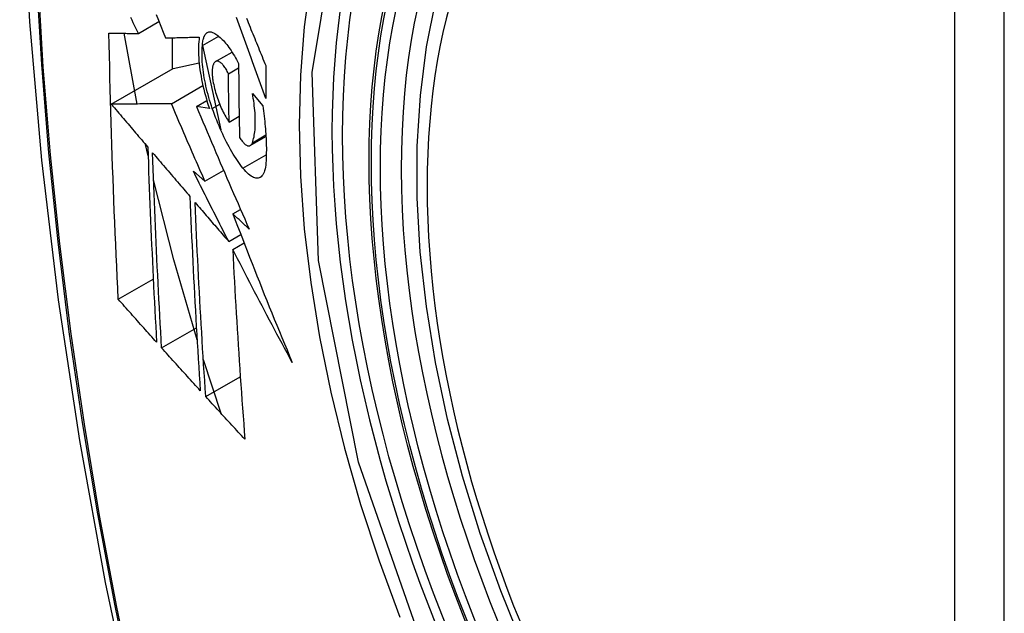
# Model space of a CAD drawing. Header units: inches. Extents: x 275.1 to 323.9, y 105.7 to 152.7.
# Tile 7 of 44: x 295.699 to 296.03, y 134.483 to 134.682. Entities that reach past the tile are written whole.
import ezdxf

# ---------------------------------------------------------------- set-up
doc = ezdxf.new("R2010")
doc.units = ezdxf.units.IN
doc.header["$MEASUREMENT"] = 0
doc.layers.add('Visible Edges(ANSI)', color=7, linetype='Continuous', lineweight=25)
doc.layers.add('Visible Tangent Edges(ANSI)', color=7, linetype='Continuous', lineweight=25)

msp = doc.modelspace()

# ---------------------------------------------------------------- linework, layer by layer
at = {"layer": 'Visible Edges(ANSI)'}
for p, q in [((295.73921, 134.67733), (295.74612, 134.68132)), ((295.73879, 134.65367), (295.73447, 134.67738)), ((295.75054, 134.67589), (295.75054, 134.66536)), ((295.76069, 134.67327), (295.76614, 134.67642)), ((295.76069, 134.67325), (295.76685, 134.64497)), ((295.7651, 134.66791), (295.77063, 134.6711)), ((295.73015, 134.65359), (295.7509, 134.66557)), ((295.7509, 134.66557), (295.7596, 134.66745)), ((295.76942, 134.66382), (295.77284, 134.66579)), ((295.75027, 134.65378), (295.76085, 134.65989)), ((295.75867, 134.65282), (295.76218, 134.65484)), ((295.77745, 134.65723), (295.7809, 134.65309)), ((295.76302, 134.65219), (295.75867, 134.65282)), ((295.76965, 134.64762), (295.773, 134.64955)), ((295.77675, 134.63975), (295.78199, 134.64277)), ((295.74247, 134.63627), (295.74162, 134.6401)), ((295.76151, 134.62782), (295.76778, 134.63143)), ((295.75765, 134.6311), (295.76151, 134.62782)), ((295.7709, 134.61683), (295.77347, 134.61832)), ((295.76952, 134.60754), (295.77357, 134.60988)), ((295.77087, 134.6049), (295.77466, 134.60708)), ((295.73249, 134.5882), (295.7442, 134.59496)), ((295.74702, 134.57189), (295.75867, 134.57861)), ((295.76693, 134.54993), (295.761, 134.5679)), ((295.76181, 134.55553), (295.77339, 134.56221))]:
    msp.add_line(p, q, dxfattribs=at)
at = {"layer": 'Visible Edges(ANSI)', "flags": 128}
for points in [[(295.75348, 135.10438), (295.74063, 135.06633), (295.72957, 135.02715), (295.72027, 134.98691), (295.71272, 134.94569), (295.70687, 134.90355), (295.70273, 134.86055), (295.70025, 134.81676), (295.69943, 134.77223), (295.70025, 134.72703), (295.70267, 134.68123), (295.7067, 134.63487), (295.71229, 134.58804), (295.71944, 134.54079), (295.72812, 134.49319), (295.73831, 134.44531), (295.74999, 134.39722)], [(295.86842, 134.47125), (295.86068, 134.4904), (295.85382, 134.50964), (295.84788, 134.52888), (295.84288, 134.54802), (295.83884, 134.567), (295.83579, 134.58572), (295.83374, 134.60411), (295.83271, 134.62209), (295.83271, 134.63958), (295.83375, 134.65651), (295.83583, 134.6728), (295.83896, 134.68839), (295.84315, 134.7032), (295.84838, 134.71717), (295.85465, 134.73022), (295.86194, 134.74227), (295.87026, 134.75325), (295.87955, 134.76309), (295.88978, 134.77169), (295.90086, 134.779)], [(295.73921, 134.67733), (295.73878, 134.67822), (295.73836, 134.67911), (295.73793, 134.68), (295.73751, 134.68089), (295.73709, 134.68178), (295.73666, 134.68267)], [(295.74515, 134.68372), (295.74595, 134.68175), (295.74675, 134.67977), (295.74754, 134.6778), (295.74834, 134.67584)], [(295.78191, 134.65552), (295.78146, 134.65675), (295.78102, 134.65798), (295.78057, 134.65922), (295.78012, 134.66045), (295.77967, 134.66169), (295.77922, 134.66293), (295.77878, 134.66416), (295.77833, 134.6654), (295.77788, 134.66664), (295.77744, 134.66787), (295.77699, 134.66911), (295.77655, 134.67035), (295.7761, 134.67158), (295.77566, 134.67282), (295.77521, 134.67405), (295.77477, 134.67529), (295.77433, 134.67652), (295.77389, 134.67775), (295.77345, 134.67898), (295.77301, 134.68021), (295.77258, 134.68143), (295.77214, 134.68265)], [(295.77544, 134.68247), (295.77575, 134.68172), (295.77605, 134.68096), (295.77636, 134.6802), (295.77667, 134.67945), (295.77697, 134.67869), (295.77728, 134.67793), (295.77759, 134.67718), (295.7779, 134.67642), (295.77821, 134.67566), (295.77852, 134.6749), (295.77882, 134.67414), (295.77913, 134.67338), (295.77944, 134.67262), (295.77975, 134.67186), (295.78006, 134.6711), (295.78037, 134.67034), (295.78068, 134.66958), (295.78099, 134.66882), (295.7813, 134.66806), (295.78161, 134.6673), (295.78192, 134.66654)], [(295.73249, 134.5882), (295.73231, 134.59188), (295.73213, 134.59556), (295.73196, 134.59925), (295.73179, 134.60294), (295.73162, 134.60663), (295.73146, 134.61032), (295.73131, 134.61402), (295.73116, 134.61772), (295.73101, 134.62143), (295.73086, 134.62514), (295.73073, 134.62885), (295.73059, 134.63256), (295.73046, 134.63628), (295.73034, 134.64001), (295.73022, 134.64374), (295.7301, 134.64747), (295.72999, 134.65121), (295.72989, 134.65495), (295.72979, 134.65869), (295.72969, 134.66244), (295.7296, 134.66618), (295.72952, 134.66993), (295.72944, 134.67368), (295.72937, 134.67744)], [(295.72937, 134.67744), (295.72975, 134.67743), (295.73015, 134.67743), (295.73054, 134.67742), (295.73094, 134.67742), (295.73134, 134.67741), (295.73174, 134.67741), (295.73214, 134.67741), (295.73255, 134.6774), (295.73296, 134.6774), (295.73337, 134.67739), (295.73378, 134.67739), (295.73419, 134.67738), (295.73461, 134.67738), (295.73503, 134.67738), (295.73544, 134.67737), (295.73586, 134.67737), (295.73628, 134.67736), (295.7367, 134.67736), (295.73712, 134.67735), (295.73753, 134.67735), (295.73795, 134.67735), (295.73837, 134.67734), (295.73879, 134.67734), (295.73921, 134.67733)], [(295.76069, 134.67327), (295.76072, 134.6737), (295.76076, 134.67412), (295.76081, 134.67451), (295.76087, 134.67489), (295.76094, 134.67525), (295.76102, 134.67558), (295.76112, 134.6759), (295.76122, 134.67619), (295.76134, 134.67646), (295.76147, 134.67671), (295.7616, 134.67693), (295.76175, 134.67713), (295.7619, 134.67731), (295.76207, 134.67747), (295.76224, 134.6776), (295.76242, 134.6777), (295.76261, 134.67778), (295.7628, 134.67784), (295.76301, 134.67788), (295.76321, 134.67788), (295.76343, 134.67787), (295.76365, 134.67783), (295.76387, 134.67777), (295.7641, 134.67769)], [(295.7641, 134.67769), (295.76444, 134.67753), (295.7648, 134.67735), (295.76515, 134.67714), (295.76551, 134.6769), (295.76587, 134.67663), (295.76624, 134.67634), (295.7666, 134.67603), (295.76697, 134.67569), (295.76734, 134.67532), (295.76772, 134.67493), (295.76809, 134.67452), (295.76846, 134.67409), (295.76884, 134.67363), (295.76921, 134.67314), (295.76958, 134.67264), (295.76995, 134.67211), (295.77032, 134.67157), (295.77069, 134.671), (295.77105, 134.67042), (295.77142, 134.66981), (295.77178, 134.66919), (295.77213, 134.66855), (295.77248, 134.66789), (295.77283, 134.66722)], [(295.74834, 134.67584), (295.7488, 134.67585), (295.74927, 134.67586), (295.74973, 134.67587), (295.7502, 134.67588), (295.75066, 134.67589), (295.75113, 134.67591), (295.7516, 134.67592), (295.75207, 134.67593), (295.75254, 134.67594), (295.75301, 134.67596), (295.75348, 134.67597), (295.75396, 134.67598), (295.75443, 134.67599), (295.7549, 134.67601), (295.75538, 134.67602), (295.75585, 134.67603), (295.75633, 134.67605), (295.7568, 134.67606), (295.75728, 134.67607), (295.75775, 134.67608), (295.75823, 134.6761), (295.7587, 134.67611), (295.75917, 134.67612), (295.75965, 134.67614)], [(295.75965, 134.67614), (295.75955, 134.67537), (295.75947, 134.67457), (295.75941, 134.67373), (295.75938, 134.67287), (295.75937, 134.67198), (295.75938, 134.67106), (295.75941, 134.67012), (295.75946, 134.66915), (295.75953, 134.66816), (295.75963, 134.66716), (295.75975, 134.66614), (295.75988, 134.6651), (295.76004, 134.66405), (295.76022, 134.66299), (295.76042, 134.66192), (295.76064, 134.66084), (295.76088, 134.65975), (295.76113, 134.65867), (295.76141, 134.65758), (295.7617, 134.6565), (295.76201, 134.65542), (295.76233, 134.65434), (295.76267, 134.65326), (295.76302, 134.65219)], [(295.76401, 134.65217), (295.7637, 134.65309), (295.7634, 134.65403), (295.76311, 134.65496), (295.76283, 134.6559), (295.76257, 134.65684), (295.76233, 134.65779), (295.76209, 134.65873), (295.76188, 134.65968), (295.76167, 134.66062), (295.76149, 134.66155), (295.76132, 134.66248), (295.76116, 134.6634), (295.76103, 134.66431), (295.76091, 134.66521), (295.7608, 134.66609), (295.76072, 134.66697), (295.76065, 134.66783), (295.7606, 134.66867), (295.76057, 134.66949), (295.76056, 134.67029), (295.76057, 134.67107), (295.76059, 134.67183), (295.76063, 134.67256), (295.76069, 134.67327)], [(295.76484, 134.6677), (295.76473, 134.66759), (295.76464, 134.66746), (295.76454, 134.66731), (295.76446, 134.66715), (295.76437, 134.66697), (295.7643, 134.66678), (295.76423, 134.66658), (295.76417, 134.66636), (295.76412, 134.66613), (295.76408, 134.66589), (295.76404, 134.66563), (295.76401, 134.66537), (295.76398, 134.66509), (295.76397, 134.6648), (295.76396, 134.6645), (295.76396, 134.66419), (295.76396, 134.66387), (295.76398, 134.66354), (295.764, 134.6632), (295.76403, 134.66286), (295.76407, 134.66251), (295.76411, 134.66215), (295.76417, 134.6618), (295.76423, 134.66143)], [(295.76942, 134.66382), (295.76923, 134.66422), (295.76904, 134.6646), (295.76884, 134.66497), (295.76863, 134.66532), (295.76843, 134.66565), (295.76822, 134.66597), (295.76801, 134.66626), (295.7678, 134.66654), (295.76759, 134.66679), (295.76738, 134.66703), (295.76717, 134.66724), (295.76697, 134.66742), (295.76676, 134.66759), (295.76656, 134.66773), (295.76636, 134.66784), (295.76617, 134.66793), (295.76598, 134.668), (295.76579, 134.66804), (295.76562, 134.66805), (295.76544, 134.66803), (295.76528, 134.66799), (295.76512, 134.66792), (295.76498, 134.66783), (295.76484, 134.6677)], [(295.77283, 134.66722), (295.77283, 134.66618), (295.77284, 134.66514), (295.77284, 134.66411), (295.77285, 134.66307), (295.77286, 134.66204), (295.77286, 134.66101), (295.77287, 134.65997), (295.77288, 134.65894), (295.77289, 134.65791), (295.7729, 134.65688), (295.77291, 134.65585), (295.77292, 134.65482), (295.77294, 134.65378), (295.77295, 134.65275), (295.77297, 134.65173), (295.77298, 134.6507), (295.773, 134.64967), (295.77301, 134.64864), (295.77303, 134.64761), (295.77305, 134.64659), (295.77307, 134.64556), (295.77309, 134.64453), (295.77311, 134.64351), (295.77313, 134.64249)], [(295.78192, 134.66654), (295.78192, 134.66608), (295.78192, 134.66562), (295.78191, 134.66516), (295.78191, 134.6647), (295.78191, 134.66424), (295.78191, 134.66378), (295.78191, 134.66332), (295.78191, 134.66286), (295.78191, 134.6624), (295.7819, 134.66194), (295.7819, 134.66148), (295.7819, 134.66102), (295.7819, 134.66056), (295.7819, 134.6601), (295.7819, 134.65964), (295.7819, 134.65919), (295.7819, 134.65873), (295.78191, 134.65827), (295.78191, 134.65781), (295.78191, 134.65735), (295.78191, 134.65689), (295.78191, 134.65643), (295.78191, 134.65598), (295.78191, 134.65552)], [(295.76423, 134.66143), (295.76434, 134.6608), (295.76447, 134.66016), (295.76461, 134.65952), (295.76476, 134.65887), (295.76493, 134.65823), (295.76511, 134.65758), (295.7653, 134.65694), (295.76549, 134.65631), (295.7657, 134.65567), (295.76592, 134.65505), (295.76615, 134.65443), (295.76638, 134.65382), (295.76663, 134.65322), (295.76688, 134.65263), (295.76713, 134.65206), (295.7674, 134.6515), (295.76767, 134.65095), (295.76794, 134.65042), (295.76822, 134.64991), (295.7685, 134.64941), (295.76878, 134.64894), (295.76907, 134.64848), (295.76936, 134.64804), (295.76965, 134.64762)], [(295.76965, 134.64762), (295.76963, 134.64829), (295.76962, 134.64897), (295.76961, 134.64964), (295.7696, 134.65031), (295.76959, 134.65099), (295.76957, 134.65166), (295.76956, 134.65233), (295.76955, 134.65301), (295.76954, 134.65368), (295.76953, 134.65436), (295.76952, 134.65503), (295.76951, 134.65571), (295.7695, 134.65638), (295.7695, 134.65706), (295.76949, 134.65773), (295.76948, 134.65841), (295.76947, 134.65908), (295.76946, 134.65976), (295.76946, 134.66044), (295.76945, 134.66111), (295.76944, 134.66179), (295.76944, 134.66247), (295.76943, 134.66314), (295.76942, 134.66382)], [(295.77744, 134.64069), (295.7776, 134.64114), (295.77774, 134.64161), (295.77787, 134.64211), (295.77799, 134.64264), (295.77809, 134.64319), (295.77818, 134.64377), (295.77826, 134.64436), (295.77832, 134.64498), (295.77837, 134.64562), (295.7784, 134.64629), (295.77843, 134.64697), (295.77843, 134.64767), (295.77843, 134.6484), (295.77841, 134.64913), (295.77837, 134.64989), (295.77832, 134.65066), (295.77826, 134.65144), (295.77818, 134.65224), (295.77809, 134.65305), (295.77799, 134.65387), (295.77788, 134.6547), (295.77775, 134.65553), (295.7776, 134.65638), (295.77745, 134.65723)], [(295.75027, 134.65378), (295.74949, 134.65377), (295.7487, 134.65377), (295.74791, 134.65376), (295.74712, 134.65375), (295.74632, 134.65374), (295.74552, 134.65374), (295.74471, 134.65373), (295.7439, 134.65372), (295.74308, 134.65371), (295.74226, 134.65371), (295.74143, 134.6537), (295.7406, 134.65369), (295.73976, 134.65368), (295.73891, 134.65367), (295.73806, 134.65367), (295.73721, 134.65366), (295.73635, 134.65365), (295.73548, 134.65364), (295.73461, 134.65363), (295.73373, 134.65363), (295.73284, 134.65362), (295.73195, 134.65361), (295.73106, 134.6536), (295.73015, 134.65359)], [(295.73015, 134.65359), (295.73066, 134.65299), (295.73117, 134.6524), (295.73168, 134.6518), (295.73218, 134.6512), (295.73269, 134.6506), (295.7332, 134.65), (295.73371, 134.6494), (295.73422, 134.6488), (295.73473, 134.6482), (295.73524, 134.64761), (295.73575, 134.64701), (295.73626, 134.64641), (295.73677, 134.64581), (295.73728, 134.64521), (295.73779, 134.64461), (295.73829, 134.64401), (295.7388, 134.64341), (295.73931, 134.64281), (295.73982, 134.64221), (295.74033, 134.64161), (295.74084, 134.64102), (295.74135, 134.64042), (295.74186, 134.63982), (295.74237, 134.63922)], [(295.76151, 134.62782), (295.76104, 134.6289), (295.76057, 134.62998), (295.76009, 134.63106), (295.75962, 134.63214), (295.75915, 134.63322), (295.75868, 134.63431), (295.7582, 134.63539), (295.75773, 134.63647), (295.75726, 134.63755), (295.75679, 134.63864), (295.75632, 134.63972), (295.75585, 134.6408), (295.75539, 134.64189), (295.75492, 134.64297), (295.75445, 134.64405), (295.75398, 134.64513), (295.75352, 134.64622), (295.75305, 134.6473), (295.75259, 134.64838), (295.75212, 134.64946), (295.75166, 134.65054), (295.75119, 134.65162), (295.75073, 134.6527), (295.75027, 134.65378)], [(295.75867, 134.65282), (295.75939, 134.65112), (295.76011, 134.64941), (295.76083, 134.64771), (295.76156, 134.646), (295.76228, 134.64429), (295.76301, 134.64258), (295.76374, 134.64087), (295.76447, 134.63915), (295.7652, 134.63744), (295.76594, 134.63572), (295.76668, 134.634), (295.76741, 134.63229), (295.76815, 134.63057), (295.7689, 134.62885), (295.76964, 134.62713), (295.77038, 134.62541), (295.77113, 134.62369), (295.77188, 134.62198), (295.77262, 134.62026), (295.77337, 134.61854), (295.77412, 134.61683), (295.77488, 134.61512), (295.77563, 134.61341), (295.77638, 134.6117)], [(295.77428, 134.63213), (295.77382, 134.63274), (295.77335, 134.63338), (295.77288, 134.63404), (295.77241, 134.63473), (295.77195, 134.63543), (295.77149, 134.63616), (295.77103, 134.6369), (295.77057, 134.63767), (295.77012, 134.63846), (295.76967, 134.63926), (295.76922, 134.64009), (295.76878, 134.64093), (295.76835, 134.64179), (295.76792, 134.64267), (295.76749, 134.64356), (295.76707, 134.64447), (295.76666, 134.64539), (295.76626, 134.64633), (295.76586, 134.64727), (295.76547, 134.64823), (295.76509, 134.6492), (295.76472, 134.65018), (295.76436, 134.65117), (295.76401, 134.65217)], [(295.7809, 134.65309), (295.78103, 134.65221), (295.78115, 134.65133), (295.78127, 134.65045), (295.78138, 134.64958), (295.78148, 134.64872), (295.78158, 134.64786), (295.78166, 134.64701), (295.78174, 134.64616), (295.78181, 134.64533), (295.78188, 134.6445), (295.78194, 134.64368), (295.78198, 134.64287), (295.78203, 134.64207), (295.78206, 134.64127), (295.78209, 134.64049), (295.78211, 134.63972), (295.78212, 134.63895), (295.78212, 134.6382), (295.78211, 134.63746), (295.7821, 134.63672), (295.78208, 134.636), (295.78205, 134.6353), (295.78202, 134.6346), (295.78198, 134.63392)], [(295.77313, 134.64249), (295.77334, 134.64214), (295.77356, 134.64181), (295.77377, 134.6415), (295.77399, 134.64122), (295.7742, 134.64095), (295.77442, 134.64071), (295.77463, 134.64049), (295.77484, 134.64029), (295.77505, 134.64012), (295.77526, 134.63997), (295.77546, 134.63985), (295.77566, 134.63975), (295.77585, 134.63968), (295.77604, 134.63963), (295.77622, 134.63962), (295.77639, 134.63963), (295.77655, 134.63966), (295.77671, 134.63973), (295.77686, 134.63982), (295.777, 134.63994), (295.77713, 134.64009), (295.77724, 134.64026), (295.77735, 134.64046), (295.77744, 134.64069)], [(295.74237, 134.63922), (295.74246, 134.63647), (295.74256, 134.63371), (295.74266, 134.63096), (295.74276, 134.62822), (295.74286, 134.62547), (295.74296, 134.62273), (295.74307, 134.61999), (295.74319, 134.61725), (295.7433, 134.61452), (295.74342, 134.61179), (295.74354, 134.60906), (295.74366, 134.60633), (295.74379, 134.60361), (295.74391, 134.60089), (295.74405, 134.59816), (295.74418, 134.59545), (295.74431, 134.59273), (295.74445, 134.59002), (295.74459, 134.5873), (295.74474, 134.58459), (295.74488, 134.58189), (295.74503, 134.57918), (295.74518, 134.57647), (295.74533, 134.57377)], [(295.74702, 134.57189), (295.74686, 134.5746), (295.74671, 134.57731), (295.74656, 134.58002), (295.74641, 134.58274), (295.74627, 134.58546), (295.74612, 134.58817), (295.74598, 134.59089), (295.74584, 134.59361), (295.74571, 134.59633), (295.74557, 134.59905), (295.74544, 134.60177), (295.74532, 134.60449), (295.74519, 134.60722), (295.74507, 134.60994), (295.74495, 134.61267), (295.74483, 134.6154), (295.74472, 134.61813), (295.74461, 134.62086), (295.7445, 134.6236), (295.74439, 134.62633), (295.74429, 134.62907), (295.74419, 134.63181), (295.7441, 134.63456), (295.74401, 134.63731)], [(295.74401, 134.63731), (295.74452, 134.6367), (295.74504, 134.63609), (295.74556, 134.63548), (295.74608, 134.63487), (295.7466, 134.63426), (295.74712, 134.63365), (295.74764, 134.63304), (295.74816, 134.63243), (295.74868, 134.63182), (295.7492, 134.63121), (295.74973, 134.6306), (295.75025, 134.62999), (295.75077, 134.62938), (295.75129, 134.62877), (295.75181, 134.62816), (295.75233, 134.62755), (295.75285, 134.62695), (295.75338, 134.62634), (295.7539, 134.62573), (295.75442, 134.62512), (295.75494, 134.62451), (295.75546, 134.6239), (295.75598, 134.62329), (295.75651, 134.62268)], [(295.78198, 134.63392), (295.78191, 134.63319), (295.78181, 134.63251), (295.78169, 134.63188), (295.78153, 134.6313), (295.78135, 134.63079), (295.78114, 134.63032), (295.7809, 134.62992), (295.78065, 134.62958), (295.78036, 134.6293), (295.78006, 134.62907), (295.77973, 134.62891), (295.77939, 134.62881), (295.77903, 134.62878), (295.77865, 134.6288), (295.77826, 134.62888), (295.77785, 134.62902), (295.77743, 134.62921), (295.777, 134.62947), (295.77656, 134.62978), (295.77612, 134.63015), (295.77567, 134.63056), (295.77521, 134.63104), (295.77475, 134.63156), (295.77428, 134.63213)], [(295.75891, 134.5746), (295.75111, 134.60146), (295.74432, 134.62819)], [(295.76952, 134.60754), (295.76902, 134.60852), (295.76852, 134.6095), (295.76802, 134.61049), (295.76752, 134.61147), (295.76703, 134.61245), (295.76653, 134.61343), (295.76603, 134.61441), (295.76553, 134.61539), (295.76504, 134.61638), (295.76454, 134.61736), (295.76404, 134.61834), (295.76355, 134.61932), (295.76306, 134.62031), (295.76256, 134.62129), (295.76207, 134.62227), (295.76157, 134.62325), (295.76108, 134.62423), (295.76059, 134.62522), (295.7601, 134.6262), (295.75961, 134.62718), (295.75912, 134.62816), (295.75863, 134.62914), (295.75814, 134.63012), (295.75765, 134.6311)], [(295.75651, 134.62268), (295.75661, 134.61993), (295.75673, 134.61719), (295.75684, 134.61445), (295.75696, 134.61171), (295.75708, 134.60897), (295.75721, 134.60624), (295.75734, 134.60351), (295.75747, 134.60078), (295.75761, 134.59806), (295.75775, 134.59534), (295.75789, 134.59262), (295.75803, 134.5899), (295.75818, 134.58719), (295.75833, 134.58448), (295.75848, 134.58177), (295.75864, 134.57906), (295.7588, 134.57636), (295.75896, 134.57366), (295.75913, 134.57097), (295.75929, 134.56827), (295.75946, 134.56558), (295.75963, 134.5629), (295.75981, 134.56021), (295.75998, 134.55753)], [(295.76181, 134.55553), (295.76163, 134.55822), (295.76145, 134.56091), (295.76128, 134.56361), (295.7611, 134.56631), (295.76093, 134.56901), (295.76077, 134.57171), (295.7606, 134.57441), (295.76044, 134.57711), (295.76028, 134.57981), (295.76012, 134.58252), (295.75997, 134.58523), (295.75982, 134.58793), (295.75967, 134.59065), (295.75953, 134.59336), (295.75938, 134.59608), (295.75925, 134.59879), (295.75911, 134.60151), (295.75898, 134.60424), (295.75885, 134.60696), (295.75873, 134.60969), (295.7586, 134.61242), (295.75849, 134.61516), (295.75837, 134.61789), (295.75826, 134.62063)], [(295.75826, 134.62063), (295.75873, 134.62009), (295.7592, 134.61954), (295.75966, 134.619), (295.76013, 134.61845), (295.7606, 134.61791), (295.76107, 134.61736), (295.76154, 134.61682), (295.762, 134.61627), (295.76247, 134.61573), (295.76294, 134.61518), (295.76341, 134.61463), (295.76388, 134.61409), (295.76435, 134.61354), (295.76482, 134.613), (295.76529, 134.61245), (295.76576, 134.61191), (295.76623, 134.61136), (295.7667, 134.61081), (295.76717, 134.61027), (295.76764, 134.60972), (295.76811, 134.60918), (295.76858, 134.60863), (295.76905, 134.60809), (295.76952, 134.60754)], [(295.77638, 134.6117), (295.77615, 134.61191), (295.77593, 134.61212), (295.7757, 134.61234), (295.77547, 134.61255), (295.77524, 134.61277), (295.77501, 134.61298), (295.77478, 134.61319), (295.77456, 134.61341), (295.77433, 134.61362), (295.7741, 134.61384), (295.77387, 134.61405), (295.77364, 134.61427), (295.77341, 134.61448), (295.77319, 134.61469), (295.77296, 134.61491), (295.77273, 134.61512), (295.7725, 134.61534), (295.77227, 134.61555), (295.77205, 134.61576), (295.77182, 134.61598), (295.77159, 134.61619), (295.77136, 134.61641), (295.77113, 134.61662), (295.7709, 134.61683)], [(295.7709, 134.61683), (295.7717, 134.61476), (295.77249, 134.61268), (295.77329, 134.61061), (295.7741, 134.60853), (295.7749, 134.60646), (295.77571, 134.60438), (295.77652, 134.6023), (295.77733, 134.60023), (295.77815, 134.59815), (295.77897, 134.59607), (295.77979, 134.59399), (295.78062, 134.59192), (295.78144, 134.58984), (295.78228, 134.58777), (295.78311, 134.58569), (295.78395, 134.58362), (295.78479, 134.58154), (295.78564, 134.57947), (295.78648, 134.57739), (295.78733, 134.57532), (295.78819, 134.57325), (295.78905, 134.57118), (295.78991, 134.56911), (295.79077, 134.56704)], [(295.79077, 134.56704), (295.78992, 134.56861), (295.78907, 134.57019), (295.78823, 134.57176), (295.78738, 134.57334), (295.78654, 134.57491), (295.78569, 134.57649), (295.78485, 134.57807), (295.78402, 134.57965), (295.78318, 134.58123), (295.78234, 134.58281), (295.78151, 134.58439), (295.78068, 134.58597), (295.77985, 134.58755), (295.77902, 134.58913), (295.7782, 134.59071), (295.77738, 134.59229), (295.77656, 134.59387), (295.77574, 134.59545), (295.77492, 134.59703), (295.77411, 134.59861), (295.77329, 134.60018), (295.77248, 134.60176), (295.77168, 134.60333), (295.77087, 134.6049)], [(295.77087, 134.6049), (295.771, 134.60221), (295.77114, 134.59953), (295.77127, 134.59685), (295.77142, 134.59417), (295.77156, 134.59149), (295.77171, 134.58881), (295.77186, 134.58614), (295.77202, 134.58347), (295.77218, 134.5808), (295.77234, 134.57814), (295.77251, 134.57548), (295.77268, 134.57282), (295.77285, 134.57017), (295.77303, 134.56752), (295.77321, 134.56487), (295.77339, 134.56223), (295.77357, 134.55959), (295.77376, 134.55696), (295.77395, 134.55433), (295.77414, 134.55171), (295.77434, 134.54909), (295.77453, 134.54647), (295.77473, 134.54386), (295.77493, 134.54126)], [(295.74533, 134.57377), (295.74479, 134.57437), (295.74426, 134.57497), (295.74372, 134.57557), (295.74318, 134.57617), (295.74265, 134.57677), (295.74211, 134.57737), (295.74157, 134.57798), (295.74104, 134.57858), (295.7405, 134.57918), (295.73996, 134.57978), (295.73943, 134.58038), (295.73889, 134.58098), (295.73836, 134.58158), (295.73782, 134.58219), (295.73729, 134.58279), (295.73675, 134.58339), (295.73622, 134.58399), (295.73569, 134.58459), (295.73515, 134.58519), (295.73462, 134.58579), (295.73409, 134.58639), (295.73355, 134.587), (295.73302, 134.5876), (295.73249, 134.5882)], [(295.75998, 134.55753), (295.75944, 134.55813), (295.7589, 134.55873), (295.75835, 134.55932), (295.75781, 134.55992), (295.75727, 134.56052), (295.75673, 134.56112), (295.75619, 134.56171), (295.75564, 134.56231), (295.7551, 134.56291), (295.75456, 134.56351), (295.75402, 134.56411), (295.75348, 134.56471), (295.75294, 134.56531), (295.7524, 134.5659), (295.75186, 134.5665), (295.75132, 134.5671), (295.75078, 134.5677), (295.75024, 134.5683), (295.74971, 134.5689), (295.74917, 134.5695), (295.74863, 134.57009), (295.74809, 134.57069), (295.74756, 134.57129), (295.74702, 134.57189)], [(295.77493, 134.54126), (295.77438, 134.54185), (295.77383, 134.54245), (295.77328, 134.54304), (295.77273, 134.54363), (295.77218, 134.54423), (295.77163, 134.54482), (295.77108, 134.54541), (295.77054, 134.54601), (295.76999, 134.5466), (295.76944, 134.5472), (295.76889, 134.54779), (295.76835, 134.54839), (295.7678, 134.54898), (295.76725, 134.54958), (295.76671, 134.55017), (295.76616, 134.55077), (295.76562, 134.55136), (295.76507, 134.55196), (295.76453, 134.55255), (295.76398, 134.55315), (295.76344, 134.55374), (295.7629, 134.55434), (295.76235, 134.55493), (295.76181, 134.55553)]]:
    msp.add_lwpolyline(points, dxfattribs=at)
at = {"layer": 'Visible Edges(ANSI)'}
msp.add_ellipse((296.04657, 134.50172), major_axis=(-0.15994, 0.27703), ratio=0.57735, dxfattribs=at)
msp.add_ellipse((296.05005, 134.50373), major_axis=(0.15748, -0.27276), ratio=0.57735, start_param=2.363977, end_param=7.060801, dxfattribs=at)
at = {"layer": 'Visible Tangent Edges(ANSI)'}
for p, q in [((296.01281, 134.76635), (296.01281, 134.28168)), ((296.02952, 134.28168), (296.02952, 134.76635)), ((295.76401, 134.65217), (295.76648, 134.65359)), ((295.77744, 134.64069), (295.78196, 134.6433)), ((295.77428, 134.63213), (295.7821, 134.63664))]:
    msp.add_line(p, q, dxfattribs=at)
at = {"layer": 'Visible Tangent Edges(ANSI)', "flags": 128}
for points in [[(295.75261, 135.06064), (295.74485, 135.0382), (295.73772, 135.0151), (295.73125, 134.99136), (295.72545, 134.96701), (295.72031, 134.94207), (295.71585, 134.91658), (295.71208, 134.89056), (295.709, 134.86405), (295.7066, 134.83707), (295.7049, 134.80968), (295.70388, 134.7819), (295.70356, 134.75373), (295.70391, 134.72518), (295.70496, 134.69625), (295.70669, 134.66696), (295.7091, 134.63734), (295.71219, 134.60744), (295.71596, 134.57727), (295.7204, 134.54686), (295.72552, 134.51621), (295.7313, 134.48536), (295.73775, 134.45432)], [(295.7385, 134.45394), (295.73204, 134.48491), (295.72624, 134.51571), (295.72111, 134.5463), (295.71665, 134.57665), (295.71286, 134.60676), (295.70976, 134.63661), (295.70734, 134.66617), (295.7056, 134.6954), (295.70455, 134.72428), (295.70419, 134.75276), (295.70452, 134.78085), (295.70553, 134.80855), (295.70725, 134.83586), (295.70965, 134.86273), (295.71275, 134.88914), (295.71654, 134.91505), (295.72101, 134.94043), (295.72617, 134.96525), (295.73199, 134.98948), (295.73848, 135.01309), (295.74561, 135.03605), (295.75339, 135.05836)], [(295.83717, 134.46451), (295.81304, 134.53358), (295.79959, 134.60117), (295.79744, 134.66424), (295.8067, 134.71967), (295.82698, 134.76512), (295.85725, 134.79833), (295.89619, 134.81779), (295.94216, 134.82277), (295.99282, 134.813), (296.04594, 134.78895)], [(295.85186, 134.79946), (295.84283, 134.79147), (295.83447, 134.7825), (295.82681, 134.77258), (295.81988, 134.76173), (295.81369, 134.75), (295.80828, 134.7374), (295.80368, 134.72399), (295.7999, 134.70984), (295.79695, 134.695), (295.79484, 134.6795), (295.79356, 134.6634), (295.79314, 134.64671), (295.79357, 134.6295), (295.79485, 134.61185), (295.79699, 134.59385), (295.79995, 134.57554), (295.80374, 134.557), (295.80833, 134.53826), (295.81373, 134.5194), (295.81991, 134.50048), (295.82685, 134.48156)]]:
    msp.add_lwpolyline(points, dxfattribs=at)
at = {"layer": 'Visible Tangent Edges(ANSI)'}
for centre, major_axis, start_param, end_param in [((296.04905, 134.50315), (-0.17318, 0.29996), 5.05527, 10.652693), ((296.049, 134.50312), (-0.15059, 0.26083), 5.66855, 8.468616)]:
    msp.add_ellipse(centre, major_axis=major_axis, ratio=0.57735, start_param=start_param, end_param=end_param, dxfattribs=at)
for centre, major_axis in [((296.04965, 134.50349), (0.17111, -0.29637)), ((296.04667, 134.50178), (-0.1627, 0.2818)), ((296.04657, 134.50172), (0.1621, -0.28076))]:
    msp.add_ellipse(centre, major_axis=major_axis, ratio=0.57735, dxfattribs=at)

doc.saveas('drawing.dxf')
